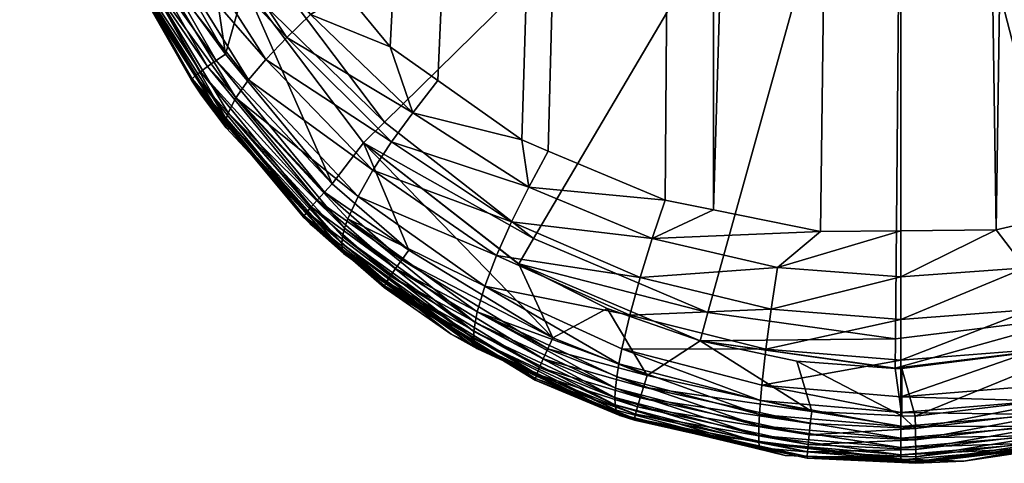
# Model space of a CAD drawing. Extents: x -0.098 to 0.124, y -0.171 to 0.001.
# Tile 1 of 81: x -0.01313 to 0.00152, y -0.17106 to -0.16445. Entities that reach past the tile are written whole.
import ezdxf

# ---------------------------------------------------------------- set-up
doc = ezdxf.new("R2010")
doc.units = 0
doc.layers.add('mesh', color=7, linetype='CONTINUOUS')

msp = doc.modelspace()

# ---------------------------------------------------------------- meshes
at = {"layer": 'mesh'}
mesh = msp.add_polyface(dxfattribs=at)
corners = [(-0.0069, -0.10207, 0.040076), (-0.010301, -0.101449, 0.039717), (-0.010201, -0.101147, 0.039964), (-0.006458, -0.102537, 0.039844), (-0.010438, -0.101896, 0.039065), (-0.014133, -0.100083, 0.039238), (-0.010381, -0.101702, 0.039413), (-0.00651, -0.102809, 0.039533), (-0.006875, -0.097576, 0.042374), (-0.012889, -0.095593, 0.042052), (-0.006821, -0.092274, 0.044194), (-0.012823, -0.090403, 0.043783), (-0.006394, -0.102211, 0.040093), (-0.006752, -0.086771, 0.045212), (-0.012739, -0.085039, 0.04472), (0, -0.086385, -0.009563), (0, -0.086144, -0.009786), (-0.007004, -0.086075, -0.009384), (-0.007039, -0.089736, -0.005972), (-0.00707, -0.093142, -0.002303), (0, -0.092301, -0.004107), (-0.01321, -0.088502, -0.005242), (0, -0.089881, -0.006339), (-0.013168, -0.084966, -0.008601), (0, -0.099096, 0.004642), (-0.007096, -0.096268, 0.001615), (-0.007119, -0.099075, 0.005765), (-0.013327, -0.099825, 0.010617), (-0.007136, -0.101503, 0.010149), (-0.013306, -0.09751, 0.006303), (-0.013247, -0.091792, -0.001638), (-0.013279, -0.094812, 0.002218), (-0.00715, -0.103454, 0.014763), (-0.013343, -0.101659, 0.015157), (0, -0.101857, 0.009908), (0, -0.10194, 0.010066), (0, -0.103612, 0.013256), (0, -0.096513, 0.001317), (0, -0.093559, -0.002486), (0, -0.09666, 0.001506), (-0.007221, -0.070578, -0.060512), (-0.007874, -0.150397, -0.060479), (-0.006832, -0.070852, -0.060548), (-0.003743, -0.072042, -0.060726), (-0.003519, -0.072129, -0.060739), (-0.0102, -0.068269, -0.060222), (-0.012044, -0.066137, -0.059997), (0, -0.098218, 0.042284), (-0.003412, -0.102679, 0.04015), (0, -0.095088, 0.043708), (-0.006672, -0.081176, 0.045464), (0, -0.0874, 0.045328), (0, -0.092931, 0.044163), (-0.008278, -0.164054, -0.049578), (-0.003733, -0.072005, -0.048509), (-0.002804, -0.072291, -0.048357), (0, -0.072563, -0.048209), (-0.002802, -0.167285, -0.048399), (-0.012275, -0.158414, -0.051254), (-0.010234, -0.068295, -0.050283), (-0.008284, -0.069965, -0.049541), (-0.010486, -0.068079, -0.050379), (-0.007214, -0.070557, -0.049247), (-0.005681, -0.071405, -0.048826)]
mesh.append_faces([[corners[k] for k in face] for face in [(0, 1, 2, 2), (0, 3, 1, 1), (4, 5, 6, 6), (1, 7, 6, 6), (3, 7, 1, 1), (2, 8, 0, 0), (2, 9, 8, 8), (9, 10, 8, 8), (9, 11, 10, 10), (8, 12, 0, 0), (13, 11, 14, 14), (13, 10, 11, 11), (15, 16, 17, 17), (18, 19, 20, 20), (21, 19, 18, 18), (17, 18, 22, 22), (23, 18, 17, 17), (23, 21, 18, 18), (24, 25, 26, 26), (26, 27, 28, 28), (25, 29, 26, 26), (30, 31, 25, 25), (32, 28, 33, 33), (28, 34, 26, 26), (28, 35, 34, 34), (36, 35, 28, 28), (37, 38, 19, 19), (25, 19, 30, 30), (25, 37, 19, 19), (39, 37, 25, 25), (40, 41, 42, 42), (41, 43, 42, 42), (41, 44, 43, 43), (41, 45, 46, 46), (12, 47, 48, 48), (8, 47, 12, 12), (10, 47, 8, 8), (49, 47, 10, 10), (50, 51, 13, 13), (52, 10, 13, 13), (52, 49, 10, 10), (53, 54, 55, 55), (56, 57, 55, 55), (58, 59, 60, 60), (58, 61, 59, 59), (53, 62, 63, 63), (53, 60, 62, 62)]])
mesh = msp.add_polyface(dxfattribs=at)
corners = [(0.002804, -0.072291, -0.048357), (0.003981, -0.16699, -0.04853), (0.003498, -0.167101, -0.04848), (0.005237, -0.16639, -0.048776), (0.00617, -0.165944, -0.048959), (0.006893, -0.165355, -0.049163), (0.008197, -0.164294, -0.049532), (0.0028, -0.167262, -0.048409), (0.001405, -0.167584, -0.048266), (-0.002804, -0.072291, -0.048357), (-0.006908, -0.165359, -0.049166), (-0.00762, -0.164856, -0.049351), (-0.005658, -0.166243, -0.048841), (-0.005265, -0.166409, -0.048772), (-0.003524, -0.16714, -0.048464), (-0.002802, -0.167285, -0.048399), (-0.008284, -0.069965, -0.049541), (-0.009581, -0.162466, -0.050027), (-0.011339, -0.160652, -0.050791), (-0.011457, -0.160531, -0.050842), (-0.007221, -0.070578, -0.060512), (-0.009732, -0.068811, -0.060279), (-0.007874, -0.150397, -0.060479), (-0.005531, -0.148632, -0.060654), (-0.003519, -0.072129, -0.060739), (-0.004204, -0.147993, -0.060726), (-0.012044, -0.066137, -0.059997), (-0.00968, -0.152708, -0.060303), (-0.0102, -0.068269, -0.060222), (-0.010344, -0.154025, -0.060229), (-0.010826, -0.155407, -0.060172), (0.004395, -0.148072, -0.060717), (0.002981, -0.072252, -0.060759), (0.003005, -0.147586, -0.060774), (0.005704, -0.148732, -0.060643), (0.001562, -0.147285, -0.06081), (0.0001, -0.147177, -0.060824), (0, -0.072562, -0.060808), (0, -0.147176, -0.060824), (-0.002811, -0.147534, -0.06078), (0.008015, -0.150538, -0.060467), (0.005839, -0.071334, -0.060618), (0.003734, -0.07201, -0.060722), (0.0001, -0.147175, -0.069243), (0.003005, -0.147584, -0.069243), (-0.002811, -0.147532, -0.069243), (0.000096, -0.147611, -0.074275), (-0.002702, -0.147954, -0.074275), (-0.008278, -0.164054, -0.049578), (-0.005681, -0.071405, -0.048826), (-0.003733, -0.072005, -0.048509), (0, -0.072563, -0.048209), (-0.001213, -0.167605, -0.048256), (-0.000014, -0.167595, -0.04826), (-0.012011, -0.159603, -0.051117), (-0.012275, -0.158414, -0.051254)]
mesh.append_faces([[corners[k] for k in face] for face in [(0, 1, 2, 2), (0, 3, 1, 1), (4, 3, 0, 0), (5, 0, 6, 6), (5, 4, 0, 0), (0, 7, 8, 8), (2, 7, 0, 0), (9, 10, 11, 11), (9, 12, 10, 10), (13, 12, 9, 9), (9, 14, 13, 13), (9, 15, 14, 14), (16, 17, 18, 18), (19, 16, 18, 18), (20, 21, 22, 22), (23, 24, 22, 22), (23, 25, 24, 24), (22, 26, 27, 27), (21, 28, 22, 22), (26, 29, 27, 27), (26, 30, 29, 29), (31, 32, 33, 33), (31, 34, 32, 32), (32, 35, 33, 33), (32, 36, 35, 35), (37, 38, 36, 36), (24, 39, 38, 38), (25, 39, 24, 24), (40, 32, 34, 34), (41, 42, 40, 40), (36, 43, 44, 44), (44, 35, 36, 36), (44, 33, 35, 35), (45, 39, 25, 25), (43, 39, 45, 45), (43, 38, 39, 39), (36, 38, 43, 43), (43, 46, 44, 44), (43, 47, 46, 46), (45, 47, 43, 43), (48, 9, 11, 11), (49, 50, 48, 48), (51, 52, 15, 15), (51, 53, 52, 52), (8, 53, 51, 51), (16, 54, 55, 55), (19, 54, 16, 16), (48, 17, 16, 16)]])
mesh = msp.add_polyface(dxfattribs=at)
corners = [(0.006806, -0.09759, 0.042378), (0.006826, -0.102067, 0.040076), (0.005873, -0.102315, 0.040106), (-0.007039, -0.089736, -0.005972), (0, -0.0901, -0.006137), (0, -0.089881, -0.006339), (0, -0.092301, -0.004107), (-0.007004, -0.086075, -0.009384), (0, -0.086385, -0.009563), (0, -0.099096, 0.004642), (-0.007119, -0.099075, 0.005765), (0, -0.099498, 0.005408), (0, -0.09666, 0.001506), (-0.007096, -0.096268, 0.001615), (0, -0.099595, 0.005593), (0, -0.101857, 0.009908), (-0.00707, -0.093142, -0.002303), (0, -0.093394, -0.002699), (0, -0.093559, -0.002486), (0.006968, -0.089536, -0.006187), (0.006933, -0.085837, -0.009603), (0, -0.086144, -0.009786), (0, -0.083874, -0.01188), (0.007, -0.092977, -0.00251), (0.007049, -0.098978, 0.005585), (0.007026, -0.096138, 0.001419), (0.007067, -0.101437, 0.009987), (0, -0.10194, 0.010066), (0, -0.096513, 0.001317), (0.008283, -0.164184, -0.049564), (0.003733, -0.072005, -0.048509), (0.00569, -0.071401, -0.048828), (0.008197, -0.164294, -0.049532), (0.002804, -0.072291, -0.048357), (0, -0.072562, -0.060808), (0.0001, -0.147177, -0.060824), (0.002981, -0.072252, -0.060759), (-0.003519, -0.072129, -0.060739), (0, -0.147176, -0.060824), (0.008015, -0.150538, -0.060467), (0.003734, -0.07201, -0.060722), (0.00724, -0.0706, -0.060513), (0.005839, -0.071334, -0.060618), (0, -0.098218, 0.042284), (0, -0.102856, 0.040172), (-0.003412, -0.102679, 0.04015), (-0.006752, -0.086771, 0.045212), (0, -0.0874, 0.045328), (0, -0.092931, 0.044163), (-0.006672, -0.081176, 0.045464), (0, -0.086837, 0.045446), (0.003632, -0.102655, 0.040147), (0.006752, -0.092287, 0.044197), (0, -0.095088, 0.043708), (0.006684, -0.086783, 0.045216), (0.001405, -0.167584, -0.048266), (0, -0.072563, -0.048209)]
mesh.append_faces([[corners[k] for k in face] for face in [(0, 1, 2, 2), (3, 4, 5, 5), (3, 6, 4, 4), (7, 5, 8, 8), (9, 10, 11, 11), (12, 13, 9, 9), (10, 14, 11, 11), (10, 15, 14, 14), (16, 17, 6, 6), (16, 18, 17, 17), (19, 5, 4, 4), (20, 21, 8, 8), (20, 22, 21, 21), (6, 19, 4, 4), (23, 6, 17, 17), (23, 19, 6, 6), (19, 8, 5, 5), (19, 20, 8, 8), (9, 24, 25, 25), (26, 15, 27, 27), (26, 14, 15, 15), (24, 14, 26, 26), (24, 11, 14, 14), (9, 11, 24, 24), (25, 12, 9, 9), (25, 28, 12, 12), (18, 28, 25, 25), (23, 18, 25, 25), (17, 18, 23, 23), (29, 30, 31, 31), (32, 33, 30, 30), (34, 35, 36, 36), (37, 38, 34, 34), (39, 40, 36, 36), (39, 41, 42, 42), (43, 44, 45, 45), (46, 47, 48, 48), (49, 50, 47, 47), (43, 51, 44, 44), (43, 2, 51, 51), (0, 2, 43, 43), (0, 48, 52, 52), (0, 53, 48, 48), (0, 43, 53, 53), (54, 47, 50, 50), (52, 47, 54, 54), (48, 47, 52, 52), (33, 55, 56, 56)]])
mesh = msp.add_polyface(dxfattribs=at)
corners = [(-0.01007, -0.164967, -0.060262), (-0.00978, -0.163943, -0.060294), (-0.010419, -0.162616, -0.060222), (-0.008479, -0.166899, -0.060428), (-0.008015, -0.166286, -0.06047), (-0.010544, -0.165375, -0.052957), (-0.010069, -0.166003, -0.052311), (-0.010061, -0.166065, -0.052573), (0.006893, -0.165355, -0.049163), (0.007277, -0.165842, -0.049296), (0.00617, -0.165944, -0.048959), (-0.008094, -0.167084, -0.050298), (-0.009918, -0.165618, -0.051271), (-0.009729, -0.16535, -0.050795), (-0.009999, -0.166082, -0.052829), (-0.010427, -0.165576, -0.05293), (-0.00762, -0.164856, -0.049351), (-0.007282, -0.165838, -0.049298), (-0.008802, -0.164377, -0.049779), (-0.006908, -0.165359, -0.049166), (-0.005658, -0.166243, -0.048841), (-0.009471, -0.165045, -0.050378), (-0.007597, -0.166273, -0.049536), (-0.007874, -0.166696, -0.049872), (-0.009157, -0.164715, -0.050036), (-0.010739, -0.163061, -0.05085), (-0.010406, -0.162842, -0.050512), (-0.010034, -0.162617, -0.050244), (-0.011017, -0.163267, -0.051251), (-0.010209, -0.165061, -0.060226), (-0.010335, -0.16515, -0.060149), (-0.008598, -0.167022, -0.060394), (-0.008706, -0.167138, -0.06032), (-0.01044, -0.165227, -0.060037), (-0.008796, -0.167239, -0.060208), (-0.010519, -0.165289, -0.059897), (-0.008861, -0.167319, -0.060067), (-0.010565, -0.165331, -0.059737), (-0.008015, -0.166284, -0.069247), (-0.00978, -0.163941, -0.069246), (-0.010878, -0.161221, -0.069246), (-0.007704, -0.165977, -0.074279), (-0.0094, -0.163725, -0.074278), (0, -0.158409, -0.074277), (-0.005483, -0.167713, -0.074279), (-0.010455, -0.161111, -0.074278), (-0.000096, -0.169208, -0.074279), (0.002702, -0.168865, -0.074279), (-0.002888, -0.168815, -0.074279), (0.007568, -0.166113, -0.074279), (0.009304, -0.163892, -0.074278), (0.005316, -0.167809, -0.074279), (0.010406, -0.161297, -0.074278), (-0.008278, -0.164054, -0.049578), (-0.009581, -0.162466, -0.050027)]
mesh.append_faces([[corners[k] for k in face] for face in [(0, 1, 2, 2), (3, 1, 0, 0), (3, 4, 1, 1), (5, 6, 7, 7), (8, 9, 10, 10), (11, 12, 13, 13), (7, 14, 15, 15), (16, 17, 18, 18), (17, 19, 20, 20), (16, 19, 17, 17), (21, 22, 23, 23), (21, 24, 22, 22), (25, 24, 21, 21), (25, 26, 24, 24), (24, 17, 22, 22), (24, 18, 17, 17), (26, 18, 24, 24), (26, 27, 18, 18), (13, 21, 23, 23), (28, 21, 13, 13), (28, 25, 21, 21), (0, 29, 3, 3), (30, 31, 29, 29), (32, 31, 30, 30), (33, 32, 30, 30), (34, 32, 33, 33), (35, 34, 33, 33), (36, 34, 35, 35), (37, 36, 35, 35), (38, 1, 4, 4), (39, 1, 38, 38), (39, 2, 1, 1), (40, 2, 39, 39), (38, 41, 39, 39), (39, 41, 42, 42), (43, 41, 44, 44), (43, 42, 41, 41), (45, 42, 43, 43), (43, 46, 47, 47), (44, 48, 43, 43), (43, 49, 50, 50), (43, 51, 49, 49), (47, 51, 43, 43), (50, 52, 43, 43), (18, 53, 16, 16), (27, 53, 18, 18), (27, 54, 53, 53)]])
mesh = msp.add_polyface(dxfattribs=at)
corners = [(0, -0.170351, -0.060827), (-0.001564, -0.169538, -0.060815), (-0.001343, -0.170287, -0.060819), (-0.0001, -0.169647, -0.060828), (0, -0.169648, -0.060829), (0.0002, -0.17036, -0.060828), (0.002811, -0.16929, -0.060785), (0.002687, -0.170061, -0.060788), (-0.000016, -0.17051, -0.049768), (0.002105, -0.170334, -0.049833), (0.002114, -0.170507, -0.05013), (-0.000015, -0.170304, -0.049486), (0.00209, -0.170131, -0.049553), (-0.000015, -0.170069, -0.049224), (0.002068, -0.169899, -0.049293), (0.004247, -0.169948, -0.050322), (0.004228, -0.16978, -0.050032), (0.004197, -0.169584, -0.049757), (0.001837, -0.168147, -0.048348), (0.001405, -0.167584, -0.048266), (0.0028, -0.167262, -0.048409), (-0.000014, -0.168283, -0.048285), (-0.000014, -0.167595, -0.04826), (-0.001852, -0.168144, -0.048349), (-0.001213, -0.167605, -0.048256), (0.002008, -0.169364, -0.048852), (0.001929, -0.168767, -0.048535), (0.00388, -0.168296, -0.048741), (-0.000015, -0.169525, -0.048783), (-0.000014, -0.168916, -0.048467), (-0.002023, -0.169361, -0.048853), (-0.001944, -0.168764, -0.048536), (0.003701, -0.167714, -0.048543), (-0.002105, -0.170127, -0.049554), (-0.002083, -0.169895, -0.049294), (0.000203, -0.170541, -0.060805), (-0.001363, -0.170467, -0.060795), (0.002726, -0.170237, -0.060764), (-0.0001, -0.169645, -0.069247), (-0.003005, -0.169237, -0.069247), (0.002811, -0.169288, -0.069247), (0.002702, -0.168865, -0.074279), (-0.000096, -0.169208, -0.074279), (0, -0.158409, -0.074277), (-0.002888, -0.168815, -0.074279)]
mesh.append_faces([[corners[k] for k in face] for face in [(0, 1, 2, 2), (0, 3, 1, 1), (0, 4, 3, 3), (5, 4, 0, 0), (5, 6, 4, 4), (5, 7, 6, 6), (8, 9, 10, 10), (11, 9, 8, 8), (11, 12, 9, 9), (13, 12, 11, 11), (13, 14, 12, 12), (9, 15, 10, 10), (12, 16, 9, 9), (14, 17, 12, 12), (18, 19, 20, 20), (21, 19, 18, 18), (21, 22, 19, 19), (23, 22, 21, 21), (23, 24, 22, 22), (25, 26, 27, 27), (28, 26, 25, 25), (28, 29, 26, 26), (30, 29, 28, 28), (30, 31, 29, 29), (26, 18, 32, 32), (29, 18, 26, 26), (29, 21, 18, 18), (31, 21, 29, 29), (31, 23, 21, 21), (33, 11, 8, 8), (34, 13, 11, 11), (13, 25, 14, 14), (13, 28, 25, 25), (34, 28, 13, 13), (34, 30, 28, 28), (2, 35, 0, 0), (2, 36, 35, 35), (35, 5, 0, 0), (35, 7, 5, 5), (37, 7, 35, 35), (38, 3, 4, 4), (39, 3, 38, 38), (39, 1, 3, 3), (6, 38, 4, 4), (6, 40, 38, 38), (38, 41, 42, 42), (40, 41, 38, 38), (43, 44, 42, 42)]])
mesh = msp.add_polyface(dxfattribs=at)
corners = [(-0.011688, -0.161295, -0.060065), (-0.010878, -0.161223, -0.060167), (-0.011153, -0.159774, -0.060133), (-0.010833, -0.163633, -0.060173), (-0.010419, -0.162616, -0.060222), (-0.01007, -0.164967, -0.060262), (-0.011379, -0.163939, -0.059478), (-0.01138, -0.163937, -0.053154), (-0.010544, -0.165375, -0.052957), (-0.011431, -0.16382, -0.05314), (-0.011371, -0.163607, -0.052179), (-0.01123, -0.163451, -0.0517), (-0.009918, -0.165618, -0.051271), (-0.009729, -0.16535, -0.050795), (-0.011017, -0.163267, -0.051251), (-0.010031, -0.165838, -0.051784), (-0.010059, -0.165927, -0.052047), (-0.011439, -0.163731, -0.05267), (-0.010069, -0.166003, -0.052311), (-0.010061, -0.166065, -0.052573), (-0.010427, -0.165576, -0.05293), (-0.011567, -0.16072, -0.050914), (-0.009581, -0.162466, -0.050027), (-0.010034, -0.162617, -0.050244), (-0.011339, -0.160652, -0.050791), (-0.012228, -0.16094, -0.051714), (-0.011446, -0.16378, -0.052914), (-0.011952, -0.160836, -0.05126), (-0.010406, -0.162842, -0.050512), (-0.010739, -0.163061, -0.05085), (-0.01177, -0.160778, -0.051071), (-0.012033, -0.160863, -0.051365), (-0.011364, -0.163922, -0.059647), (-0.010565, -0.165331, -0.059737), (-0.010981, -0.163707, -0.060134), (-0.010209, -0.165061, -0.060226), (-0.011846, -0.161336, -0.060024), (-0.011116, -0.163777, -0.060057), (-0.010335, -0.16515, -0.060149), (-0.011229, -0.163839, -0.059945), (-0.01044, -0.165227, -0.060037), (-0.011313, -0.163888, -0.059805), (-0.010519, -0.165289, -0.059897), (-0.010878, -0.161221, -0.069246), (-0.0094, -0.163725, -0.074278), (-0.010455, -0.161111, -0.074278), (-0.00978, -0.163941, -0.069246), (-0.010577, -0.165351, -0.059567), (-0.009999, -0.166082, -0.052829)]
mesh.append_faces([[corners[k] for k in face] for face in [(0, 1, 2, 2), (3, 1, 0, 0), (3, 4, 1, 1), (5, 4, 3, 3), (6, 7, 8, 8), (6, 9, 7, 7), (10, 11, 12, 12), (13, 11, 14, 14), (13, 12, 11, 11), (15, 10, 12, 12), (16, 10, 15, 15), (16, 17, 10, 10), (18, 17, 16, 16), (19, 20, 8, 8), (21, 22, 23, 23), (21, 24, 22, 22), (11, 25, 14, 14), (18, 26, 17, 17), (18, 7, 26, 26), (8, 7, 18, 18), (27, 28, 29, 29), (27, 30, 28, 28), (30, 23, 28, 28), (30, 21, 23, 23), (31, 29, 14, 14), (31, 27, 29, 29), (32, 6, 33, 33), (5, 34, 35, 35), (3, 34, 5, 5), (3, 36, 34, 34), (0, 36, 3, 3), (37, 35, 34, 34), (38, 35, 37, 37), (39, 38, 37, 37), (40, 38, 39, 39), (41, 40, 39, 39), (42, 40, 41, 41), (32, 42, 41, 41), (33, 42, 32, 32), (43, 1, 4, 4), (2, 1, 43, 43), (43, 44, 45, 45), (46, 44, 43, 43), (6, 8, 47, 47), (47, 20, 48, 48), (8, 20, 47, 47), (6, 47, 33, 33)]])
mesh = msp.add_polyface(dxfattribs=at)
corners = [(-0.007338, -0.167887, -0.060528), (-0.008015, -0.166286, -0.06047), (-0.008479, -0.166899, -0.060428), (-0.00852, -0.167733, -0.059763), (-0.008242, -0.167939, -0.052443), (-0.007708, -0.168443, -0.059831), (-0.008515, -0.167725, -0.052493), (-0.008906, -0.167396, -0.059731), (-0.008795, -0.167506, -0.052545), (-0.009999, -0.166082, -0.052829), (-0.009918, -0.165618, -0.051271), (-0.008247, -0.167418, -0.050794), (-0.008296, -0.167559, -0.05106), (-0.008094, -0.167084, -0.050298), (-0.006207, -0.168421, -0.04985), (-0.010031, -0.165838, -0.051784), (-0.010069, -0.166003, -0.052311), (-0.008312, -0.167935, -0.052168), (-0.010061, -0.166065, -0.052573), (-0.008333, -0.16787, -0.051891), (-0.010059, -0.165927, -0.052047), (-0.008339, -0.167786, -0.051612), (-0.008326, -0.167682, -0.051334), (-0.006329, -0.169351, -0.05181), (-0.006357, -0.169291, -0.051519), (-0.00637, -0.169206, -0.051225), (-0.00637, -0.169097, -0.050932), (-0.006353, -0.168963, -0.050644), (-0.006709, -0.169138, -0.05216), (-0.009729, -0.16535, -0.050795), (-0.007874, -0.166696, -0.049872), (-0.008899, -0.167372, -0.059904), (-0.007703, -0.168418, -0.060006), (-0.008598, -0.167022, -0.060394), (-0.007443, -0.168027, -0.060497), (-0.010209, -0.165061, -0.060226), (-0.008706, -0.167138, -0.06032), (-0.007537, -0.168157, -0.060424), (-0.008796, -0.167239, -0.060208), (-0.007615, -0.168271, -0.060312), (-0.008861, -0.167319, -0.060067), (-0.007672, -0.168359, -0.06017), (-0.010565, -0.165331, -0.059737), (-0.010577, -0.165351, -0.059567)]
mesh.append_faces([[corners[k] for k in face] for face in [(0, 1, 2, 2), (3, 4, 5, 5), (3, 6, 4, 4), (7, 6, 3, 3), (7, 8, 6, 6), (9, 8, 7, 7), (10, 11, 12, 12), (13, 11, 10, 10), (14, 11, 13, 13), (15, 10, 12, 12), (16, 17, 18, 18), (16, 19, 17, 17), (20, 19, 16, 16), (20, 21, 19, 19), (15, 21, 20, 20), (15, 22, 21, 21), (12, 22, 15, 15), (19, 23, 17, 17), (21, 24, 19, 19), (22, 25, 21, 21), (12, 26, 22, 22), (11, 27, 12, 12), (17, 9, 18, 18), (17, 8, 9, 9), (17, 6, 8, 8), (17, 4, 6, 6), (23, 4, 17, 17), (23, 28, 4, 4), (29, 30, 13, 13), (31, 7, 3, 3), (5, 31, 3, 3), (5, 32, 31, 31), (0, 33, 34, 34), (2, 33, 0, 0), (2, 35, 33, 33), (36, 34, 33, 33), (37, 34, 36, 36), (38, 37, 36, 36), (39, 37, 38, 38), (40, 39, 38, 38), (41, 39, 40, 40), (31, 40, 42, 42), (31, 41, 40, 40), (32, 41, 31, 31), (43, 9, 7, 7), (31, 43, 7, 7), (42, 43, 31, 31)]])
mesh = msp.add_polyface(dxfattribs=at)
corners = [(-0.007338, -0.167887, -0.060528), (-0.005196, -0.169193, -0.060678), (-0.008015, -0.166286, -0.06047), (-0.005704, -0.168092, -0.060647), (-0.007708, -0.168443, -0.059831), (-0.006709, -0.169138, -0.05216), (-0.005969, -0.16951, -0.059946), (-0.008242, -0.167939, -0.052443), (-0.00627, -0.169349, -0.052103), (-0.005967, -0.169496, -0.052063), (-0.004199, -0.170347, -0.051835), (-0.005458, -0.169824, -0.05998), (-0.008333, -0.16787, -0.051891), (-0.006357, -0.169291, -0.051519), (-0.006329, -0.169351, -0.05181), (-0.008339, -0.167786, -0.051612), (-0.00637, -0.169206, -0.051225), (-0.008326, -0.167682, -0.051334), (-0.00637, -0.169097, -0.050932), (-0.008296, -0.167559, -0.05106), (-0.006353, -0.168963, -0.050644), (-0.008247, -0.167418, -0.050794), (-0.006321, -0.168805, -0.050365), (-0.006207, -0.168421, -0.04985), (-0.004213, -0.169578, -0.049759), (-0.004231, -0.170322, -0.051539), (-0.004254, -0.17027, -0.051236), (-0.004268, -0.17019, -0.05093), (-0.004272, -0.170081, -0.050624), (-0.004264, -0.169942, -0.050324), (-0.005553, -0.166946, -0.04887), (-0.005658, -0.166243, -0.048841), (-0.005265, -0.166409, -0.048772), (-0.007282, -0.165838, -0.049298), (-0.007874, -0.166696, -0.049872), (-0.00581, -0.167464, -0.049088), (-0.006033, -0.167966, -0.049417), (-0.007597, -0.166273, -0.049536), (-0.008094, -0.167084, -0.050298), (-0.007703, -0.168418, -0.060006), (-0.005456, -0.169799, -0.060158), (-0.007443, -0.168027, -0.060497), (-0.005271, -0.169354, -0.060651), (-0.007537, -0.168157, -0.060424), (-0.005339, -0.169504, -0.060579), (-0.007615, -0.168271, -0.060312), (-0.005395, -0.169634, -0.060468), (-0.007672, -0.168359, -0.06017), (-0.005435, -0.169734, -0.060324), (-0.005704, -0.16809, -0.069247), (-0.008015, -0.166284, -0.069247), (-0.005483, -0.167713, -0.074279), (-0.007704, -0.165977, -0.074279)]
mesh.append_faces([[corners[k] for k in face] for face in [(0, 1, 2, 2), (1, 3, 2, 2), (4, 5, 6, 6), (4, 7, 5, 5), (6, 8, 9, 9), (5, 8, 6, 6), (10, 11, 6, 6), (12, 13, 14, 14), (15, 16, 13, 13), (17, 18, 16, 16), (19, 20, 18, 18), (21, 22, 20, 20), (23, 22, 21, 21), (23, 24, 22, 22), (14, 9, 8, 8), (14, 25, 9, 9), (13, 25, 14, 14), (16, 26, 13, 13), (18, 27, 16, 16), (20, 28, 18, 18), (22, 29, 20, 20), (8, 5, 14, 14), (30, 31, 32, 32), (33, 31, 30, 30), (34, 35, 36, 36), (34, 37, 35, 35), (37, 30, 35, 35), (37, 33, 30, 30), (38, 36, 23, 23), (38, 34, 36, 36), (6, 39, 4, 4), (6, 40, 39, 39), (11, 40, 6, 6), (1, 41, 42, 42), (0, 41, 1, 1), (43, 42, 41, 41), (44, 42, 43, 43), (45, 44, 43, 43), (46, 44, 45, 45), (47, 46, 45, 45), (48, 46, 47, 47), (39, 48, 47, 47), (40, 48, 39, 39), (49, 2, 3, 3), (50, 2, 49, 49), (50, 51, 52, 52), (49, 51, 50, 50)]])
mesh = msp.add_polyface(dxfattribs=at)
corners = [(-0.005196, -0.169193, -0.060678), (-0.004387, -0.168756, -0.060721), (-0.005704, -0.168092, -0.060647), (-0.003792, -0.169754, -0.060749), (-0.003005, -0.169238, -0.060778), (-0.005969, -0.16951, -0.059946), (-0.005967, -0.169496, -0.052063), (-0.004199, -0.170347, -0.051835), (-0.003983, -0.170419, -0.060049), (-0.005458, -0.169824, -0.05998), (-0.003076, -0.170619, -0.051757), (-0.003524, -0.16714, -0.048464), (-0.003716, -0.16771, -0.048545), (-0.005553, -0.166946, -0.04887), (-0.004231, -0.170322, -0.051539), (-0.002129, -0.170504, -0.050131), (-0.004264, -0.169942, -0.050324), (-0.004244, -0.169774, -0.050034), (-0.002132, -0.170644, -0.050438), (-0.004272, -0.170081, -0.050624), (-0.002129, -0.170752, -0.050752), (-0.004268, -0.17019, -0.05093), (-0.00417, -0.169357, -0.049503), (-0.004213, -0.169578, -0.049759), (-0.006207, -0.168421, -0.04985), (-0.002105, -0.170127, -0.049554), (-0.004254, -0.17027, -0.051236), (-0.002121, -0.170828, -0.051066), (-0.006357, -0.169291, -0.051519), (-0.00637, -0.169206, -0.051225), (-0.00637, -0.169097, -0.050932), (-0.006353, -0.168963, -0.050644), (-0.006321, -0.168805, -0.050365), (-0.00212, -0.170331, -0.049834), (-0.005265, -0.166409, -0.048772), (-0.006033, -0.167966, -0.049417), (-0.003895, -0.168291, -0.048743), (-0.004051, -0.168853, -0.049066), (-0.00581, -0.167464, -0.049088), (-0.003982, -0.170394, -0.060229), (-0.005456, -0.169799, -0.060158), (-0.005271, -0.169354, -0.060651), (-0.003847, -0.169925, -0.060723), (-0.003077, -0.170617, -0.060074), (-0.005339, -0.169504, -0.060579), (-0.003897, -0.170084, -0.060652), (-0.005395, -0.169634, -0.060468), (-0.003938, -0.170221, -0.060541), (-0.005435, -0.169734, -0.060324), (-0.003967, -0.170327, -0.060396), (-0.005704, -0.16809, -0.069247), (-0.003005, -0.169237, -0.069247), (-0.002888, -0.168815, -0.074279), (-0.005483, -0.167713, -0.074279)]
mesh.append_faces([[corners[k] for k in face] for face in [(0, 1, 2, 2), (3, 1, 0, 0), (3, 4, 1, 1), (5, 6, 7, 7), (7, 8, 9, 9), (10, 8, 7, 7), (11, 12, 13, 13), (14, 7, 6, 6), (15, 16, 17, 17), (18, 19, 16, 16), (20, 21, 19, 19), (22, 23, 24, 24), (22, 25, 23, 23), (14, 10, 7, 7), (26, 27, 14, 14), (28, 26, 14, 14), (29, 21, 26, 26), (30, 19, 21, 21), (31, 16, 19, 19), (32, 17, 16, 16), (23, 17, 32, 32), (23, 33, 17, 17), (13, 34, 11, 11), (35, 36, 37, 37), (35, 38, 36, 36), (38, 12, 36, 36), (38, 13, 12, 12), (24, 37, 22, 22), (24, 35, 37, 37), (9, 39, 40, 40), (8, 39, 9, 9), (3, 41, 42, 42), (0, 41, 3, 3), (43, 39, 8, 8), (44, 42, 41, 41), (45, 42, 44, 44), (46, 45, 44, 44), (47, 45, 46, 46), (48, 47, 46, 46), (49, 47, 48, 48), (40, 49, 48, 48), (39, 49, 40, 40), (50, 4, 51, 51), (50, 1, 4, 4), (50, 2, 1, 1), (50, 52, 53, 53), (51, 52, 50, 50)]])
mesh = msp.add_polyface(dxfattribs=at)
corners = [(-0.001343, -0.170287, -0.060819), (-0.003005, -0.169238, -0.060778), (-0.003792, -0.169754, -0.060749), (-0.001564, -0.169538, -0.060815), (-0.003076, -0.170619, -0.051757), (-0.003077, -0.170617, -0.060074), (-0.003983, -0.170419, -0.060049), (-0.002082, -0.17086, -0.051688), (-0.001736, -0.170944, -0.051664), (-0.002121, -0.170828, -0.051066), (-0.002129, -0.170504, -0.050131), (-0.004244, -0.169774, -0.050034), (-0.00212, -0.170331, -0.049834), (-0.002132, -0.170644, -0.050438), (-0.004264, -0.169942, -0.050324), (-0.002129, -0.170752, -0.050752), (-0.004272, -0.170081, -0.050624), (-0.004268, -0.17019, -0.05093), (-0.002083, -0.169895, -0.049294), (-0.002105, -0.170127, -0.049554), (-0.00417, -0.169357, -0.049503), (-0.004231, -0.170322, -0.051539), (-0.004254, -0.17027, -0.051236), (-0.004213, -0.169578, -0.049759), (-0.003716, -0.16771, -0.048545), (-0.001213, -0.167605, -0.048256), (-0.001852, -0.168144, -0.048349), (-0.002802, -0.167285, -0.048399), (-0.003524, -0.16714, -0.048464), (-0.004051, -0.168853, -0.049066), (-0.001944, -0.168764, -0.048536), (-0.002023, -0.169361, -0.048853), (-0.003895, -0.168291, -0.048743), (-0.000016, -0.171007, -0.05101), (-0.000016, -0.170933, -0.050693), (-0.000016, -0.170825, -0.050377), (-0.000016, -0.170684, -0.050067), (-0.000016, -0.17051, -0.049768), (-0.000015, -0.170304, -0.049486), (-0.003847, -0.169925, -0.060723), (-0.00141, -0.170959, -0.0603), (-0.003982, -0.170394, -0.060229), (-0.00141, -0.170983, -0.060119), (-0.001363, -0.170467, -0.060795), (-0.003897, -0.170084, -0.060652), (-0.00138, -0.170635, -0.060725), (-0.003938, -0.170221, -0.060541), (-0.001395, -0.170779, -0.060613), (-0.003967, -0.170327, -0.060396), (-0.001405, -0.17089, -0.060468), (-0.003005, -0.169237, -0.069247), (-0.000096, -0.169208, -0.074279), (-0.002888, -0.168815, -0.074279), (-0.0001, -0.169645, -0.069247), (0.000002, -0.171, -0.051648)]
mesh.append_faces([[corners[k] for k in face] for face in [(0, 1, 2, 2), (0, 3, 1, 1), (4, 5, 6, 6), (7, 5, 4, 4), (7, 8, 5, 5), (9, 7, 4, 4), (10, 11, 12, 12), (13, 14, 10, 10), (15, 16, 13, 13), (9, 17, 15, 15), (18, 19, 20, 20), (21, 9, 4, 4), (22, 17, 9, 9), (19, 12, 23, 23), (24, 25, 26, 26), (24, 27, 25, 25), (28, 27, 24, 24), (29, 30, 31, 31), (29, 32, 30, 30), (32, 26, 30, 30), (32, 24, 26, 26), (9, 8, 7, 7), (9, 33, 8, 8), (15, 33, 9, 9), (13, 34, 15, 15), (10, 35, 13, 13), (12, 36, 10, 10), (19, 37, 12, 12), (18, 38, 19, 19), (20, 31, 18, 18), (20, 29, 31, 31), (2, 39, 0, 0), (5, 40, 41, 41), (42, 40, 5, 5), (39, 43, 0, 0), (44, 43, 39, 39), (45, 43, 44, 44), (46, 45, 44, 44), (47, 45, 46, 46), (48, 47, 46, 46), (49, 47, 48, 48), (41, 49, 48, 48), (40, 49, 41, 41), (1, 3, 50, 50), (50, 51, 52, 52), (53, 51, 50, 50), (5, 54, 42, 42), (5, 8, 54, 54)]])
mesh = msp.add_polyface(dxfattribs=at)
corners = [(0.000922, -0.17103, -0.051639), (0.002822, -0.170743, -0.060089), (0.00021, -0.17106, -0.060129), (0.002058, -0.170822, -0.051699), (0.003082, -0.170634, -0.051753), (0.002104, -0.170832, -0.051065), (-0.000016, -0.171007, -0.05101), (-0.000016, -0.170933, -0.050693), (0.002113, -0.170756, -0.050751), (-0.000016, -0.170825, -0.050377), (0.002116, -0.170648, -0.050438), (-0.000016, -0.170684, -0.050067), (0.002114, -0.170507, -0.05013), (-0.000016, -0.17051, -0.049768), (0.004238, -0.170276, -0.051234), (0.004252, -0.170196, -0.050928), (0.004255, -0.170087, -0.050622), (-0.002129, -0.170752, -0.050752), (-0.002132, -0.170644, -0.050438), (-0.002129, -0.170504, -0.050131), (-0.00212, -0.170331, -0.049834), (0.000001, -0.17105, -0.060127), (-0.00141, -0.170959, -0.0603), (-0.00141, -0.170983, -0.060119), (0.00021, -0.171036, -0.06031), (0.002822, -0.170719, -0.060269), (-0.00138, -0.170635, -0.060725), (0.000203, -0.170541, -0.060805), (-0.001363, -0.170467, -0.060795), (0.000205, -0.17071, -0.060735), (0.002726, -0.170237, -0.060764), (0.002762, -0.170401, -0.060693), (-0.001395, -0.170779, -0.060613), (0.000207, -0.170855, -0.060624), (0.002791, -0.170542, -0.060582), (-0.001405, -0.17089, -0.060468), (0.000209, -0.170966, -0.060479), (0.002811, -0.17065, -0.060437), (0.003087, -0.170664, -0.060079), (0.000002, -0.171, -0.051648), (-0.001736, -0.170944, -0.051664)]
mesh.append_faces([[corners[k] for k in face] for face in [(0, 1, 2, 2), (1, 3, 4, 4), (0, 3, 1, 1), (5, 3, 0, 0), (6, 5, 0, 0), (7, 5, 6, 6), (7, 8, 5, 5), (9, 8, 7, 7), (9, 10, 8, 8), (11, 10, 9, 9), (11, 12, 10, 10), (13, 12, 11, 11), (5, 4, 3, 3), (8, 14, 5, 5), (10, 15, 8, 8), (12, 16, 10, 10), (17, 7, 6, 6), (18, 9, 7, 7), (19, 11, 9, 9), (20, 13, 11, 11), (21, 22, 23, 23), (21, 24, 22, 22), (2, 24, 21, 21), (2, 25, 24, 24), (1, 25, 2, 2), (26, 27, 28, 28), (29, 27, 26, 26), (29, 30, 27, 27), (31, 30, 29, 29), (32, 29, 26, 26), (33, 29, 32, 32), (33, 31, 29, 29), (34, 31, 33, 33), (35, 33, 32, 32), (36, 33, 35, 35), (36, 34, 33, 33), (37, 34, 36, 36), (22, 36, 35, 35), (24, 36, 22, 22), (24, 37, 36, 36), (25, 37, 24, 24), (1, 38, 25, 25), (39, 21, 23, 23), (39, 2, 21, 21), (0, 2, 39, 39), (6, 39, 40, 40), (6, 0, 39, 39)]])

doc.saveas('drawing.dxf')
